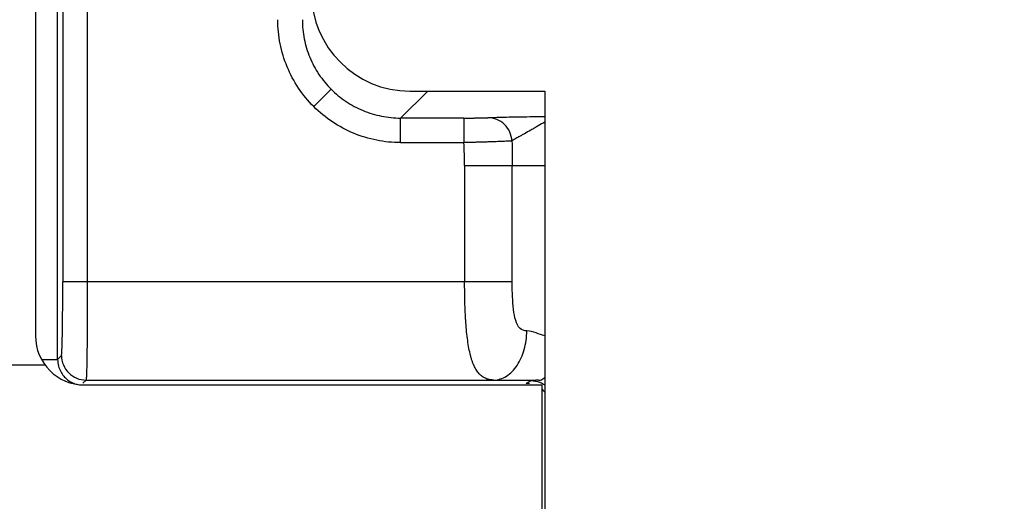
# Model space of a CAD drawing. Header units: millimetres. Extents: x -630 to 1463, y 209 to 1094.
# Tile 28 of 42: x -275 to -255, y 551 to 561. Entities that reach past the tile are written whole.
import ezdxf

# ---------------------------------------------------------------- set-up
doc = ezdxf.new("R2010")
doc.units = ezdxf.units.MM
doc.header["$LTSCALE"] = 32.67
doc.header["$PDMODE"] = 3
doc.header["$PDSIZE"] = 0.3125
doc.layers.get('0').update_dxf_attribs({"linetype": 'CONTINUOUS'})
doc.layers.get('Defpoints').update_dxf_attribs({"linetype": 'CONTINUOUS'})
doc.layers.add('7_ALL_FEATURES', color=7, linetype='CONTINUOUS')
doc.styles.get("Standard").update_dxf_attribs({"font": 'txt', "width": 0.7})
doc.dimstyles.new('DIMSTYLE_1', dxfattribs={"dimtxt": 5, "dimasz": 0.1875, "dimexe": 0.18, "dimexo": 0.0625, "dimgap": 0.09, "dimtad": 1, "dimdsep": 46, "dimtxsty": 'Standard', "dimblk": '_FILLED', "dimblk1": '_FILLED', "dimblk2": '_FILLED', "dimcen": 0.09, "dimadec": 0, "dimazin": 0, "dimtp": 0.01, "dimtm": 0.01, "dimtfac": 1, "dimtofl": 0, "dimtmove": 0, "dimatfit": 3, "dimldrblk": '_FILLED', "dimfxl": 0, "dimtolj": 1, "dimarcsym": 0})

# ---------------------------------------------------------------- blocks, each defined once
blk = doc.blocks.new('_FILLED')
at = {"color": 0, "linetype": 'ByBlock'}
blk.add_solid([(0, 0), (-1, 0.2), (-1, -0.2)], dxfattribs=at)
blk = doc.blocks.new('*D11')
at = {"color": 0, "linetype": 'Continuous', "lineweight": -2}
for p, q in [((-174.728, 753.87), (-158.276, 753.87)), ((-159.276, 750.37), (-159.276, 541.767)), ((-264.222, 538.267), (-158.276, 538.267))]:
    blk.add_line(p, q, dxfattribs=at)
at = {"layer": 'Defpoints', "color": 0, "linetype": 'Continuous', "lineweight": 0}
for p in [(-175.728, 753.87), (-265.222, 538.267), (-159.276, 538.267)]:
    blk.add_point(p, dxfattribs=at)
at = {"color": 0, "linetype": 'Continuous', "lineweight": -2, "xscale": 3.5, "yscale": 3.5, "zscale": 3.5}
for p, rotation in [((-159.276, 753.87), 90), ((-159.276, 538.267), 270)]:
    blk.add_blockref('_FILLED', p, dxfattribs=dict(at, rotation=rotation))
at = {"color": 0, "linetype": 'Continuous', "insert": (-162.776, 646.069), "char_height": 5, "attachment_point": 5, "rotation": 90}
blk.add_mtext('\\A1;215.6(8.49)', dxfattribs=at)

msp = doc.modelspace()

# ---------------------------------------------------------------- linework, layer by layer
at = {"color": 0, "linetype": 'Continuous'}
for p, q in [((-266.611, 559.542), (-263.868, 559.542)), ((-263.868, 559.542), (-263.867, 546.367)), ((-263.927, 553.567), (-263.927, 550.975))]:
    msp.add_line(p, q, dxfattribs=at)
msp.add_arc((-266.611, 561.542), 2, 180.0013, 270.0013, dxfattribs=at)
at = {"layer": '7_ALL_FEATURES', "color": 0, "linetype": 'Continuous'}
for p, q in [((-273.172, 584.645), (-273.172, 555.665)), ((-273.672, 584.145), (-273.671, 555.665)), ((-274.227, 583.175), (-274.227, 554.567)), ((-273.776, 554.086), (-273.776, 563.006)), ((-268.212, 559.58), (-268.566, 559.227)), ((-266.248, 559.542), (-266.798, 558.994)), ((-265.511, 558.995), (-266.798, 558.994)), ((-266.798, 558.495), (-266.798, 558.994)), ((-265.511, 558.995), (-265.511, 558.495)), ((-266.798, 558.495), (-265.511, 558.495)), ((-265.497, 558.029), (-263.868, 558.029)), ((-265.497, 558.029), (-265.497, 555.665)), ((-264.529, 555.665), (-264.529, 558.029)), ((-264.529, 555.665), (-273.671, 555.665)), ((-274.102, 554.086), (-273.776, 554.086)), ((-273.776, 554.086), (-273.697, 554.166)), ((-353.727, 553.975), (-274.032, 553.975)), ((-273.197, 553.666), (-273.261, 553.601)), ((-273.197, 553.666), (-264.903, 553.666)), ((-264.244, 553.595), (-264.151, 553.657)), ((-273.227, 553.567), (-263.927, 553.567))]:
    msp.add_line(p, q, dxfattribs=at)
msp.add_arc((-273.227, 554.567), 1, 180, 270, dxfattribs=at)
for points, start_tangent, end_tangent in [([(-268.566, 559.227), (-268.876, 559.605), (-269.107, 560.037), (-269.25, 560.506), (-269.298, 560.994)], (-0.707123, 0.70709), (-0.000023, 1)), ([(-268.798, 560.994), (-268.759, 560.604), (-268.646, 560.229), (-268.461, 559.883), (-268.212, 559.58)], (-0.000053, -1), (0.707123, -0.70709)), ([(-268.212, 559.58), (-267.909, 559.331), (-267.563, 559.147), (-267.188, 559.033), (-266.798, 558.994)], (0.707123, -0.70709), (1, 0.0001)), ([(-266.798, 558.495), (-267.286, 558.543), (-267.755, 558.685), (-268.187, 558.916), (-268.566, 559.227)], (-1, -0.000023), (-0.707123, 0.70709)), ([(-265.511, 558.995), (-265.427, 558.995), (-265.385, 558.995), (-265.345, 558.995), (-265.305, 558.995), (-265.267, 558.996), (-265.231, 558.996), (-265.197, 558.996), (-265.165, 558.997), (-265.136, 558.997), (-265.109, 558.998), (-265.085, 558.999), (-265.047, 559), (-265.022, 559.001)], (1, 0.000023), (0.996752, 0.080538)), ([(-265.022, 559.001), (-264.938, 559.006), (-264.811, 559.011), (-264.733, 559.013), (-264.646, 559.015), (-264.45, 559.018), (-264.342, 559.02), (-264.23, 559.022), (-263.993, 559.024), (-263.868, 559.026)], (0.996751, 0.080539), (0.999948, 0.010227)), ([(-264.534, 558.527), (-264.579, 558.71), (-264.686, 558.863), (-264.841, 558.965), (-265.022, 559.001)], (-0.053098, 0.998589), (-0.999993, 0.003747)), ([(-263.868, 558.911), (-264, 558.837), (-264.076, 558.792), (-264.149, 558.749), (-264.281, 558.674), (-264.34, 558.642), (-264.393, 558.613), (-264.478, 558.565), (-264.534, 558.527)], (-0.88422, -0.467071), (-0.768801, -0.639488)), ([(-264.534, 558.527), (-264.584, 558.524), (-264.619, 558.523), (-264.66, 558.521), (-264.708, 558.519), (-264.761, 558.517), (-264.82, 558.515), (-264.884, 558.513), (-264.952, 558.511), (-265.024, 558.508), (-265.1, 558.506), (-265.178, 558.504), (-265.26, 558.501), (-265.342, 558.499), (-265.511, 558.495)], (-0.997778, -0.066631), (-0.999649, -0.026494)), ([(-265.497, 558.029), (-265.501, 558.263), (-265.511, 558.495)], (-0.000023, 1), (-0.052985, 0.998595)), ([(-264.534, 558.527), (-264.531, 558.294), (-264.529, 558.029)], (0.01901, -0.999819), (0.000023, -1)), ([(-273.697, 554.166), (-273.695, 554.175), (-273.692, 554.199), (-273.69, 554.236), (-273.687, 554.287), (-273.685, 554.351), (-273.683, 554.427), (-273.679, 554.614), (-273.676, 554.84), (-273.673, 555.097), (-273.672, 555.376), (-273.671, 555.665)], (0.705261, 0.708948), (-0.000023, 1)), ([(-273.172, 555.665), (-273.172, 555.279), (-273.174, 554.908), (-273.176, 554.565), (-273.179, 554.263), (-273.182, 554.06)], (0.000023, -1), (-0.017708, -0.999843)), ([(-264.903, 553.666), (-264.981, 553.674), (-265.054, 553.695), (-265.122, 553.729), (-265.186, 553.78), (-265.243, 553.849), (-265.294, 553.936), (-265.317, 553.986), (-265.339, 554.042), (-265.359, 554.103), (-265.377, 554.168), (-265.409, 554.31), (-265.435, 554.471), (-265.456, 554.647), (-265.472, 554.834), (-265.478, 554.932), (-265.483, 555.033), (-265.488, 555.136), (-265.491, 555.24), (-265.497, 555.665)], (-0.9995, 0.031623), (-0.000023, 1)), ([(-264.232, 554.666), (-264.368, 554.718), (-264.457, 554.875), (-264.502, 555.1), (-264.523, 555.367), (-264.529, 555.665)], (-0.999506, 0.03143), (-0.000023, 1)), ([(-264.903, 553.666), (-264.648, 553.746), (-264.431, 553.963), (-264.285, 554.286), (-264.232, 554.666)], (0.999814, 0.019291), (0.008662, 0.999962)), ([(-263.867, 554.565), (-264.042, 554.624), (-264.232, 554.666)], (-0.953848, 0.300291), (-0.999495, 0.031783)), ([(-273.776, 554.086), (-273.758, 553.95), (-273.713, 553.838), (-273.651, 553.747), (-273.577, 553.675), (-273.493, 553.621), (-273.398, 553.585), (-273.368, 553.578)], (-0.001746, -0.999998), (0.98111, -0.193449)), ([(-273.697, 554.166), (-273.659, 553.974), (-273.551, 553.812), (-273.388, 553.704), (-273.197, 553.666)], (0.000327, -1), (1, -0.000281)), ([(-273.182, 554.06), (-273.183, 554.015), (-273.185, 553.913), (-273.187, 553.828), (-273.19, 553.76), (-273.192, 553.71), (-273.195, 553.678), (-273.197, 553.666)], (-0.017708, -0.999843), (-0.59774, -0.80169)), ([(-264.903, 553.666), (-264.476, 553.666)], (1, 0.000014), (1, 0.000026)), ([(-264.476, 553.666), (-264.05, 553.666)], (1, 0.000026), (1, 0.000024)), ([(-264.179, 553.591), (-264.244, 553.595)], (-0.991386, 0.13097), (-1, 0.000433)), ([(-264.151, 553.657), (-263.96, 553.619), (-263.867, 553.568)], (1, -0.000433), (0.822159, -0.569257)), ([(-263.946, 553.654), (-263.978, 553.661), (-264.013, 553.665), (-264.05, 553.666)], (-0.972626, 0.232376), (-1, -0.000038)), ([(-263.868, 553.709), (-263.946, 553.655)], (-0.825142, -0.564925), (-0.816548, -0.577277)), ([(-263.867, 553.423), (-263.891, 553.449), (-263.926, 553.481)], (-0.655392, 0.755289), (-0.771507, 0.636221))]:
    msp.add_spline(points, degree=3, dxfattribs=dict(at, start_tangent=start_tangent, end_tangent=end_tangent))

# ---------------------------------------------------------------- dimensions: what is measured, and where the dimension line sits
at = {"color": 7, "linetype": 'Continuous'}
dim = msp.add_linear_dim(base=(-159.276, 538.267), p1=(-175.728, 753.87), p2=(-265.222, 538.267), angle=90, text='<>(8.49)', dimstyle='DIMSTYLE_1', override={"dimasz": 3.5, "dimexe": 1, "dimexo": 1, "dimgap": 1}, dxfattribs=at)
dim.commit()
dim.dimension.update_dxf_attribs({"geometry": '*D11', "text_midpoint": (-162.776, 646.069)})

doc.saveas('drawing.dxf')
